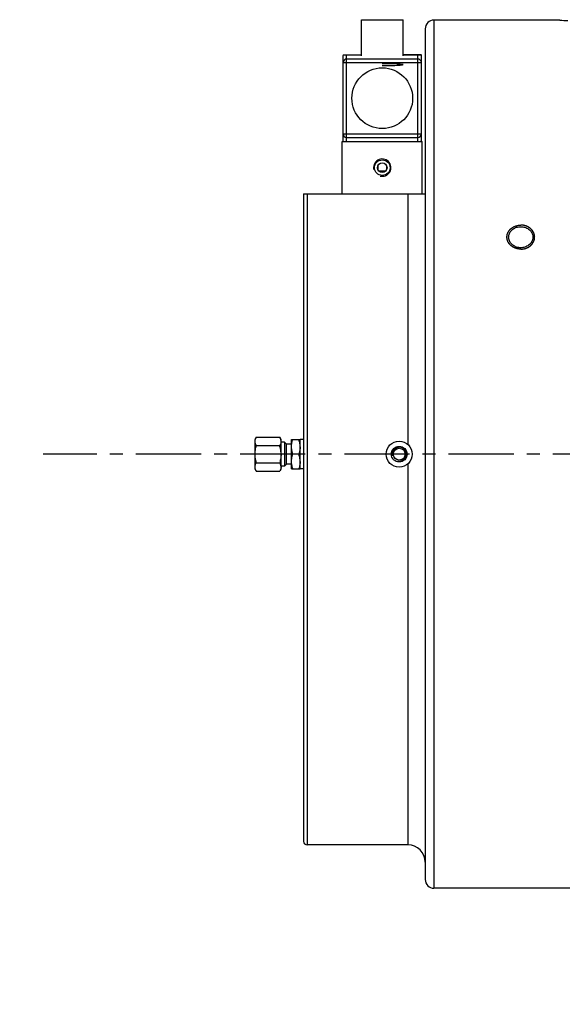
# Model space of a CAD drawing. Header units: millimetres. Extents: x -1960 to 5860, y -1328 to 4132.
# Tile 12 of 32: x -1299 to -987, y 2614 to 3181. Entities that reach past the tile are written whole.
import ezdxf

# ---------------------------------------------------------------- set-up
doc = ezdxf.new("R2010")
doc.units = ezdxf.units.MM
doc.linetypes.add('CENTER', pattern=[0.6, 0.375, -0.075, 0.075, -0.075])
for name, color, linetype in [('02___PRT_ALL_AXES', 7, 'Continuous'), ('Layer1', 100, 'CENTER'), ('Layer2', 10, 'Continuous')]:
    doc.layers.add(name, color=color, linetype=linetype)
doc.dimstyles.get("Standard").update_dxf_attribs({"dimtxt": 2.5, "dimasz": 3, "dimexe": 0.18, "dimexo": 0.0625, "dimgap": 0.09, "dimtad": 1, "dimdsep": 46, "dimtxsty": 'Standard', "dimcen": 0.09, "dimadec": 0, "dimazin": 0, "dimtol": 1, "dimtp": 0.01, "dimtm": 0.01, "dimtfac": 1, "dimtofl": 0, "dimtmove": 0, "dimatfit": 3, "dimfxl": 0, "dimtolj": 1, "dimarcsym": 0})

# ---------------------------------------------------------------- blocks, each defined once
blk = doc.blocks.new('*D14')
at = {"layer": 'Defpoints', "color": 0}
for p in [(1386.472445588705, 2857.159943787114), (-1172.427554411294, 1858.047562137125), (1386.472445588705, 882.3094444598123)]:
    blk.add_point(p, dxfattribs=at)
at = {"layer": 'Layer2', "color": 0, "lineweight": -2}
for p, q in [((1386.472445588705, 2854.534943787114), (1386.472445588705, 874.7494444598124)), ((-1172.427554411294, 1855.422562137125), (-1172.427554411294, 874.7494444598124)), ((-1072.427554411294, 882.3094444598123), (1286.472445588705, 882.3094444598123))]:
    blk.add_line(p, q, dxfattribs=at)
at = {"layer": 'Layer2', "color": 0}
for points in [[(-1072.427554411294, 898.9761111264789), (-1072.427554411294, 865.6427777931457), (-1172.427554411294, 882.3094444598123)], [(1286.472445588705, 898.9761111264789), (1286.472445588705, 865.6427777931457), (1386.472445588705, 882.3094444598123)]]:
    blk.add_solid(points, dxfattribs=at)
at = {"layer": 'Layer2', "color": 0, "insert": (107.0224455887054, 942.3094444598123), "char_height": 100, "attachment_point": 5}
blk.add_mtext('\\A1;2559', dxfattribs=at)
blk = doc.blocks.new('*D23')
at = {"layer": 'Defpoints', "color": 0}
for p in [(-1172.427554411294, 2579.393052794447), (-1172.427554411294, 2488.577031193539), (-1097.427554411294, 2488.577031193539)]:
    blk.add_point(p, dxfattribs=at)
at = {"layer": 'Layer2', "color": 0, "lineweight": -2}
for p, q in [((-1172.427554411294, 2491.202031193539), (-1172.427554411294, 2586.953052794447)), ((-1097.427554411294, 2491.202031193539), (-1097.427554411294, 2586.953052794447)), ((-1272.427554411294, 2579.393052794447), (-1559.094221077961, 2579.393052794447)), ((-997.4275544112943, 2579.393052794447), (-897.4275544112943, 2579.393052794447))]:
    blk.add_line(p, q, dxfattribs=at)
at = {"layer": 'Layer2', "color": 0}
for points in [[(-1272.427554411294, 2596.059719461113), (-1272.427554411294, 2562.72638612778), (-1172.427554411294, 2579.393052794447)], [(-997.4275544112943, 2596.059719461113), (-997.4275544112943, 2562.72638612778), (-1097.427554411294, 2579.393052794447)]]:
    blk.add_solid(points, dxfattribs=at)
at = {"layer": 'Layer2', "color": 0, "insert": (-1465.760887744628, 2639.393052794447), "char_height": 100, "attachment_point": 5}
blk.add_mtext('\\A1;75', dxfattribs=at)

msp = doc.modelspace()

# ---------------------------------------------------------------- linework, layer by layer
at = {"color": 7, "linetype": 'Continuous'}
for p, q in [((-1065.457554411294, 3175.57703119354), (-1065.457554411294, 2685.577031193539)), ((-1060.457554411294, 3180.57703119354), (-1060.457554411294, 2680.577031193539)), ((-1112.707554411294, 3111.03709988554), (-1112.707554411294, 3160.11696250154)), ((-1112.654013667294, 3160.57703119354), (-1102.207554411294, 3160.57703119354)), ((-1110.707554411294, 3110.57703119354), (-1110.707554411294, 3160.57703119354)), ((-1078.207554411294, 3160.82703119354), (-1067.761095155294, 3160.82703119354)), ((-1078.207554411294, 3160.57703119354), (-1067.761095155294, 3160.57703119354)), ((-1069.707554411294, 3110.57703119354), (-1069.707554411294, 3160.82703119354)), ((-1067.761095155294, 3160.57703119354), (-1067.761095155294, 3160.82703119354)), ((-1067.707554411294, 3111.03709988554), (-1067.707554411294, 3160.11696250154)), ((-1112.707554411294, 3156.15862916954), (-1067.707554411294, 3156.15862916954)), ((-1069.707554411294, 3158.15689531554), (-1110.707554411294, 3158.15689531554)), ((-1112.707554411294, 3114.99543321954), (-1067.707554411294, 3114.99543321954)), ((-1113.207554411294, 3110.57703119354), (-1067.207554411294, 3110.57703119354)), ((-1113.207554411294, 3080.57703119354), (-1113.207554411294, 3110.57703119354)), ((-1110.707554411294, 3112.99716707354), (-1069.707554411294, 3112.99716707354)), ((-1067.207554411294, 3080.57703119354), (-1067.207554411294, 3110.57703119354)), ((-1135.457554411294, 3080.57703119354), (-1065.457554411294, 3080.57703119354)), ((-1135.457554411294, 3080.57703119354), (-1135.457554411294, 2707.577031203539)), ((-1133.457554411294, 3080.57703119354), (-1133.457554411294, 2705.577031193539)), ((-1162.698365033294, 2940.39198576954), (-1163.457554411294, 2939.07703119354)), ((-1163.457554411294, 2922.077131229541), (-1163.457554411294, 2939.07693115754)), ((-1162.698365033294, 2940.39198576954), (-1149.216743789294, 2940.39198576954)), ((-1148.457554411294, 2939.07703119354), (-1149.216743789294, 2940.39198576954)), ((-1148.457554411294, 2922.077131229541), (-1148.457554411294, 2939.07693115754)), ((-1142.457554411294, 2922.07703119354), (-1142.457554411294, 2939.07703119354)), ((-1142.457554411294, 2939.07703119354), (-1137.457554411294, 2939.07703119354)), ((-1137.457554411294, 2922.07703119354), (-1137.457554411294, 2939.07703119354)), ((-1162.698365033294, 2935.48450848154), (-1149.216743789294, 2935.48450848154)), ((-1138.216743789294, 2930.57703119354), (-1141.698365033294, 2930.57703119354)), ((-1162.698365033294, 2920.762076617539), (-1163.457554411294, 2922.07703119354)), ((-1162.698365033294, 2925.66955390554), (-1149.216743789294, 2925.66955390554)), ((-1162.698365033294, 2920.762076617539), (-1149.216743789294, 2920.762076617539)), ((-1148.457554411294, 2922.07703119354), (-1149.216743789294, 2920.762076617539)), ((-1142.457554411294, 2922.07703119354), (-1137.457554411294, 2922.07703119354)), ((-1075.457554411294, 2924.98686124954), (-1075.457554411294, 2705.577031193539))]:
    msp.add_line(p, q, dxfattribs=at)
for centre, radius, start, end in [((-1060.457554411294, 3175.57703119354), 5, 90, 180), ((-1110.708494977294, 3156.15768566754), 1.999134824, 89.97304409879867, 179.9729579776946), ((-1069.706613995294, 3156.157685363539), 1.999134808, 0.02705075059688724, 90.02695155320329), ((-1110.708495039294, 3114.996376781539), 1.999134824, 180.0270438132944, 270.0269576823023), ((-1069.706613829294, 3114.99637673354), 1.999134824, 269.9730436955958, 359.9729575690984), ((-1133.457554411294, 2707.577031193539), 2, 180, 270), ((-1075.457554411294, 2695.577031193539), 10, 0, 90), ((-1060.457554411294, 2685.577031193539), 5, 180, 270)]:
    msp.add_arc(centre, radius, start, end, dxfattribs=at)
at = {"color": 2, "linetype": 'Continuous'}
for centre, radius in [((-1090.207554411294, 3095.57703119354), 5), ((-1080.457554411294, 2930.57703119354), 4)]:
    msp.add_arc(centre, radius, 255.0000000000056, 194.9999999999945, dxfattribs=at)
at = {"color": 7, "linetype": 'Continuous'}
for points, start_tangent, end_tangent in [([(-1112.654013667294, 3160.57703119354), (-1112.701581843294, 3160.27154584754), (-1112.682699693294, 3160.123731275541)], (-0.2296461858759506, -0.9732741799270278), (0.2627638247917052, -0.964860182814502)), ([(-1067.761095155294, 3160.57703119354), (-1067.713526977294, 3160.27154584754), (-1067.732409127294, 3160.12373127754)], (0.2296461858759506, -0.9732741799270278), (-0.2627638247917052, -0.964860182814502)), ([(-1112.654013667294, 3110.57703119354), (-1112.701581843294, 3110.882516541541), (-1112.682699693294, 3111.030331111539)], (-0.2296461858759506, 0.9732741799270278), (0.2627638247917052, 0.964860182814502)), ([(-1067.761095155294, 3110.57703119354), (-1067.713526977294, 3110.882516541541), (-1067.732409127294, 3111.030331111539)], (0.2296461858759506, 0.9732741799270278), (-0.2627638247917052, 0.964860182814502)), ([(-1163.457554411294, 2937.93824712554), (-1163.426186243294, 2938.419543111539), (-1163.333177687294, 2938.90114177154), (-1163.180655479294, 2939.38594101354), (-1162.969485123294, 2939.88026724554), (-1162.698365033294, 2940.39198576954)], (0, 1), (0.5000000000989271, 0.8660254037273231)), ([(-1162.698365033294, 2935.484508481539), (-1163.028032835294, 2936.12161076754), (-1163.264231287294, 2936.73362119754), (-1163.408632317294, 2937.33664831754), (-1163.457554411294, 2937.93824712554)], (-0.5000000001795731, 0.8660254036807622), (0, 1)), ([(-1148.457554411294, 2937.93824712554), (-1148.488922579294, 2938.419543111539), (-1148.581931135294, 2938.90114177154), (-1148.734453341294, 2939.38594101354), (-1148.945623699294, 2939.88026724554), (-1149.216743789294, 2940.39198576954)], (0, 1), (-0.5000000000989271, 0.8660254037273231)), ([(-1148.457554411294, 2937.93824712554), (-1148.506476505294, 2937.33664831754), (-1148.650877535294, 2936.733621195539), (-1148.887075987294, 2936.12161076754), (-1149.216743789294, 2935.484508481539)], (0, -1), (-0.5000000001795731, -0.8660254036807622)), ([(-1142.457554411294, 2934.82703119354), (-1142.426186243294, 2935.660660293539), (-1142.333177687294, 2936.494813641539), (-1142.180655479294, 2937.33451055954), (-1141.969485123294, 2938.19070871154), (-1141.698365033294, 2939.07703119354)], (0, 1), (0.316227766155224, 0.9486832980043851)), ([(-1137.457554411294, 2934.82703119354), (-1137.488922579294, 2935.660660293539), (-1137.581931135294, 2936.494813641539), (-1137.734453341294, 2937.33451055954), (-1137.945623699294, 2938.19070871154), (-1138.216743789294, 2939.07703119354)], (0, 1), (-0.316227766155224, 0.9486832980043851)), ([(-1163.457554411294, 2930.57703119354), (-1163.426186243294, 2931.53962316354), (-1163.333177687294, 2932.502820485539), (-1163.180655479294, 2933.47241896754), (-1162.969485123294, 2934.46107143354), (-1162.698365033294, 2935.484508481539)], (0, 1), (0.2773500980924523, 0.9607689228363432)), ([(-1148.457554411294, 2930.57703119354), (-1148.488922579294, 2931.53962316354), (-1148.581931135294, 2932.502820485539), (-1148.734453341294, 2933.47241896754), (-1148.945623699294, 2934.46107143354), (-1149.216743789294, 2935.484508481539)], (0, 1), (-0.2773500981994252, 0.9607689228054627)), ([(-1141.698365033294, 2930.57703119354), (-1142.028032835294, 2931.680524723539), (-1142.264231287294, 2932.740557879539), (-1142.408632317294, 2933.78503149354), (-1142.457554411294, 2934.82703119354)], (-0.3162277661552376, 0.9486832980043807), (0, 1)), ([(-1137.457554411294, 2934.82703119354), (-1137.506476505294, 2933.78503149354), (-1137.650877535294, 2932.740557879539), (-1137.887075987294, 2931.680524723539), (-1138.216743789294, 2930.57703119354)], (0, -1), (-0.3162277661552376, -0.9486832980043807)), ([(-1162.698365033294, 2925.66955390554), (-1163.028032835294, 2926.943758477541), (-1163.264231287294, 2928.16777933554), (-1163.408632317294, 2929.37383357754), (-1163.457554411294, 2930.57703119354)], (-0.2773500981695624, 0.9607689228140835), (0, 1)), ([(-1148.457554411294, 2930.57703119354), (-1148.506476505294, 2929.37383357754), (-1148.650877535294, 2928.16777933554), (-1148.887075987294, 2926.943758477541), (-1149.216743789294, 2925.66955390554)], (0, -1), (-0.2773500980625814, -0.9607689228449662)), ([(-1142.457554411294, 2926.32703119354), (-1142.426186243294, 2927.160660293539), (-1142.333177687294, 2927.994813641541), (-1142.180655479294, 2928.83451055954), (-1141.969485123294, 2929.69070871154), (-1141.698365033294, 2930.57703119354)], (0, 1), (0.316227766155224, 0.9486832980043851)), ([(-1141.698365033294, 2922.07703119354), (-1142.028032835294, 2923.180524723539), (-1142.264231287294, 2924.240557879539), (-1142.408632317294, 2925.285031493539), (-1142.457554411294, 2926.32703119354)], (-0.3162277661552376, 0.9486832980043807), (0, 1)), ([(-1137.457554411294, 2926.32703119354), (-1137.488922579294, 2927.160660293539), (-1137.581931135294, 2927.994813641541), (-1137.734453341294, 2928.83451055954), (-1137.945623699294, 2929.69070871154), (-1138.216743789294, 2930.57703119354)], (0, 1), (-0.316227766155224, 0.9486832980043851)), ([(-1137.457554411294, 2926.32703119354), (-1137.506476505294, 2925.285031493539), (-1137.650877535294, 2924.240557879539), (-1137.887075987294, 2923.180524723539), (-1138.216743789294, 2922.07703119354)], (0, -1), (-0.3162277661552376, -0.9486832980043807)), ([(-1163.457554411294, 2923.21581526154), (-1163.426186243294, 2923.697111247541), (-1163.333177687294, 2924.17870990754), (-1163.180655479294, 2924.66350914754), (-1162.969485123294, 2925.157835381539), (-1162.698365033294, 2925.66955390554)], (0, 1), (0.5000000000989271, 0.8660254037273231)), ([(-1162.698365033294, 2920.762076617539), (-1163.028032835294, 2921.399178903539), (-1163.264231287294, 2922.011189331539), (-1163.408632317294, 2922.61421645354), (-1163.457554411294, 2923.21581526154)], (-0.5000000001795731, 0.8660254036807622), (0, 1)), ([(-1148.457554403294, 2923.21581514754), (-1148.488922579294, 2923.697111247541), (-1148.581931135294, 2924.17870990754), (-1148.734453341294, 2924.66350914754), (-1148.945623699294, 2925.157835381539), (-1149.216743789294, 2925.66955390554)], (0, 1), (-0.5000000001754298, 0.8660254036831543)), ([(-1148.457554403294, 2923.21581514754), (-1148.506476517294, 2922.61421637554), (-1148.650877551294, 2922.01118927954), (-1148.887075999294, 2921.39917887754), (-1149.216743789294, 2920.762076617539)], (0, -1), (-0.5000000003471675, -0.8660254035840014))]:
    msp.add_spline(points, degree=3, dxfattribs=dict(at, start_tangent=start_tangent, end_tangent=end_tangent))
at = {"color": 2, "linetype": 'Continuous'}
for points, start_tangent, end_tangent in [([(-1010.457554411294, 3048.648827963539), (-1010.846023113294, 3048.68181460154), (-1011.040257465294, 3048.698307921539), (-1011.234491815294, 3048.71480124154), (-1011.428726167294, 3048.731294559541), (-1011.622960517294, 3048.74778787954), (-1011.720077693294, 3048.75603453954), (-1011.817194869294, 3048.76428119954), (-1011.865753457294, 3048.76840452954), (-1011.914312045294, 3048.772527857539), (-1011.962870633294, 3048.776651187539), (-1011.987149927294, 3048.77871285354), (-1011.999289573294, 3048.77974368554), (-1012.011429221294, 3048.780774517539), (-1012.023106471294, 3048.783827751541), (-1012.034783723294, 3048.786880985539), (-1012.058138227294, 3048.79298745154), (-1012.104847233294, 3048.805200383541), (-1012.151556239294, 3048.81741331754), (-1012.198265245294, 3048.82962624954), (-1012.291683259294, 3048.85405211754), (-1012.385101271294, 3048.878477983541), (-1012.571937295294, 3048.927329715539), (-1012.758773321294, 3048.976181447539), (-1012.945609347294, 3049.02503317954), (-1013.132445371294, 3049.07388491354), (-1013.225863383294, 3049.09831077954), (-1013.319281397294, 3049.122736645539), (-1013.365990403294, 3049.13494957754), (-1013.412699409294, 3049.14716251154), (-1013.459408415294, 3049.159375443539), (-1013.482762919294, 3049.16548191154), (-1013.494440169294, 3049.168535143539), (-1013.506117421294, 3049.17158837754), (-1013.516887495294, 3049.176547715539), (-1013.527657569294, 3049.181507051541), (-1013.549197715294, 3049.19142572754), (-1013.592278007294, 3049.21126307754), (-1013.635358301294, 3049.231100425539), (-1013.678438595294, 3049.25093777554), (-1013.764599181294, 3049.29061247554), (-1013.850759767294, 3049.33028717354), (-1014.023080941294, 3049.409636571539), (-1014.195402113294, 3049.48898596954), (-1014.367723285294, 3049.56833536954), (-1014.540044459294, 3049.647684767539), (-1014.626205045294, 3049.687359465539), (-1014.712365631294, 3049.72703416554), (-1014.755445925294, 3049.74687151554), (-1014.798526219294, 3049.766708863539), (-1014.841606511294, 3049.786546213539), (-1014.863146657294, 3049.79646488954), (-1014.873916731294, 3049.80142422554), (-1014.884686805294, 3049.806383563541), (-1014.894294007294, 3049.81319347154), (-1014.903901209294, 3049.82000337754), (-1014.923115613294, 3049.83362319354), (-1014.961544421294, 3049.860862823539), (-1014.999973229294, 3049.88810245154), (-1015.038402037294, 3049.91534208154), (-1015.115259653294, 3049.96982134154), (-1015.192117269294, 3050.02430059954), (-1015.345832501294, 3050.13325911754), (-1015.499547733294, 3050.24221763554), (-1015.653262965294, 3050.35117615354), (-1015.806978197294, 3050.460134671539), (-1015.883835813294, 3050.514613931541), (-1015.960693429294, 3050.569093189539), (-1015.999122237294, 3050.59633281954), (-1016.037551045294, 3050.62357244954), (-1016.075979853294, 3050.650812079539), (-1016.095194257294, 3050.66443189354), (-1016.104801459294, 3050.67124180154), (-1016.114408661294, 3050.67805170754), (-1016.122151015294, 3050.68621460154), (-1016.129893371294, 3050.69437749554), (-1016.145378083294, 3050.71070328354), (-1016.176347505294, 3050.74335485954), (-1016.207316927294, 3050.776006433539), (-1016.238286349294, 3050.808658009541), (-1016.300225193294, 3050.87396115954), (-1016.362164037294, 3050.939264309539), (-1016.486041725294, 3051.06987060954), (-1016.609919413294, 3051.20047691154), (-1016.733797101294, 3051.33108321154), (-1016.857674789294, 3051.46168951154), (-1016.919613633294, 3051.52699266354), (-1016.981552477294, 3051.592295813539), (-1017.012521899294, 3051.62494738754), (-1017.043491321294, 3051.65759896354), (-1017.074460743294, 3051.69025053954), (-1017.089945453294, 3051.70657632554), (-1017.097687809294, 3051.714739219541), (-1017.105430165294, 3051.722902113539), (-1017.111194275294, 3051.732211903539), (-1017.116958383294, 3051.74152169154), (-1017.128486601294, 3051.760141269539), (-1017.151543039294, 3051.797380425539), (-1017.174599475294, 3051.83461958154), (-1017.197655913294, 3051.871858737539), (-1017.243768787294, 3051.946337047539), (-1017.289881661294, 3052.02081535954), (-1017.382107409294, 3052.16977198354), (-1017.474333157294, 3052.31872860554), (-1017.566558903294, 3052.46768522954), (-1017.658784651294, 3052.61664185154), (-1017.704897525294, 3052.69112016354), (-1017.751010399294, 3052.765598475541), (-1017.774066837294, 3052.802837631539), (-1017.797123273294, 3052.84007678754), (-1017.820179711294, 3052.87731594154), (-1017.831707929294, 3052.895935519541), (-1017.837472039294, 3052.90524530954), (-1017.843236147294, 3052.91455509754), (-1017.846802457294, 3052.92465717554), (-1017.850368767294, 3052.934759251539), (-1017.857501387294, 3052.95496340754), (-1017.871766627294, 3052.995371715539), (-1017.886031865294, 3053.03578002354), (-1017.900297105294, 3053.076188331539), (-1017.928827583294, 3053.15700494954), (-1017.957358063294, 3053.237821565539), (-1018.014419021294, 3053.399454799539), (-1018.071479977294, 3053.561088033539), (-1018.128540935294, 3053.722721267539), (-1018.185601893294, 3053.884354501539), (-1018.214132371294, 3053.965171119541), (-1018.242662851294, 3054.04598773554), (-1018.256928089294, 3054.086396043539), (-1018.271193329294, 3054.12680435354), (-1018.285458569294, 3054.16721266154), (-1018.292591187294, 3054.18741681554), (-1018.296157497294, 3054.19751889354), (-1018.299723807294, 3054.207620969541), (-1018.300956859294, 3054.21831948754), (-1018.302189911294, 3054.22901800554), (-1018.304656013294, 3054.25041503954), (-1018.309588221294, 3054.293209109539), (-1018.314520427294, 3054.33600317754), (-1018.319452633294, 3054.378797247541), (-1018.329317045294, 3054.46438538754), (-1018.339181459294, 3054.54997352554), (-1018.358910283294, 3054.72114980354), (-1018.378639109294, 3054.89232608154), (-1018.398367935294, 3055.06350235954), (-1018.418096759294, 3055.23467863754), (-1018.427961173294, 3055.320266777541), (-1018.437825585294, 3055.405854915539), (-1018.442757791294, 3055.448648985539), (-1018.447689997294, 3055.49144305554), (-1018.452622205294, 3055.53423712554), (-1018.455088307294, 3055.555634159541), (-1018.456321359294, 3055.56633267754), (-1018.457554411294, 3055.57703119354), (-1018.456364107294, 3055.58754443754), (-1018.455173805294, 3055.59805767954), (-1018.452793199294, 3055.619084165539), (-1018.448031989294, 3055.66113713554), (-1018.443270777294, 3055.703190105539), (-1018.438509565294, 3055.745243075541), (-1018.428987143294, 3055.82934901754), (-1018.419464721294, 3055.913454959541), (-1018.400419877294, 3056.08166684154), (-1018.381375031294, 3056.249878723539), (-1018.362330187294, 3056.418090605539), (-1018.343285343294, 3056.586302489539), (-1018.333762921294, 3056.670408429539), (-1018.324240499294, 3056.75451437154), (-1018.319479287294, 3056.79656734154), (-1018.314718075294, 3056.838620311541), (-1018.309956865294, 3056.880673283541), (-1018.307576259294, 3056.901699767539), (-1018.306385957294, 3056.91221301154), (-1018.305195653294, 3056.922726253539), (-1018.301670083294, 3056.93283904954), (-1018.298144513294, 3056.942951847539), (-1018.291093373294, 3056.96317743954), (-1018.276991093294, 3057.003628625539), (-1018.262888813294, 3057.04407981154), (-1018.248786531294, 3057.08453099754), (-1018.220581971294, 3057.165433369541), (-1018.192377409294, 3057.24633574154), (-1018.135968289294, 3057.408140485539), (-1018.079559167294, 3057.56994522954), (-1018.023150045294, 3057.73174997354), (-1017.966740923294, 3057.893554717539), (-1017.938536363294, 3057.97445708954), (-1017.910331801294, 3058.05535946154), (-1017.896229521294, 3058.09581064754), (-1017.882127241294, 3058.136261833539), (-1017.868024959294, 3058.176713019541), (-1017.860973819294, 3058.196938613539), (-1017.857448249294, 3058.20705140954), (-1017.853922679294, 3058.21716420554), (-1017.848196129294, 3058.226491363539), (-1017.842469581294, 3058.235818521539), (-1017.831016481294, 3058.254472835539), (-1017.808110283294, 3058.291781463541), (-1017.785204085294, 3058.32909009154), (-1017.762297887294, 3058.36639871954), (-1017.716485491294, 3058.441015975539), (-1017.670673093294, 3058.51563323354), (-1017.579048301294, 3058.66486774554), (-1017.487423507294, 3058.81410225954), (-1017.395798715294, 3058.963336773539), (-1017.304173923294, 3059.11257128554), (-1017.258361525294, 3059.18718854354), (-1017.212549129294, 3059.261805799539), (-1017.189642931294, 3059.299114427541), (-1017.166736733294, 3059.33642305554), (-1017.143830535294, 3059.373731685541), (-1017.132377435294, 3059.39238599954), (-1017.126650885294, 3059.40171315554), (-1017.120924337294, 3059.41104031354), (-1017.113060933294, 3059.41936039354), (-1017.105197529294, 3059.42768047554), (-1017.089470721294, 3059.44432063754), (-1017.058017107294, 3059.477600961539), (-1017.026563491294, 3059.51088128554), (-1016.995109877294, 3059.54416160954), (-1016.932202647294, 3059.61072225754), (-1016.869295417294, 3059.677282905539), (-1016.743480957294, 3059.810404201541), (-1016.617666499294, 3059.94352549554), (-1016.491852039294, 3060.07664679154), (-1016.366037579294, 3060.20976808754), (-1016.303130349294, 3060.27632873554), (-1016.240223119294, 3060.342889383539), (-1016.208769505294, 3060.376169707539), (-1016.177315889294, 3060.409450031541), (-1016.145862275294, 3060.44273035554), (-1016.130135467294, 3060.45937051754), (-1016.122272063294, 3060.467690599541), (-1016.114408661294, 3060.476010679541), (-1016.104982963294, 3060.48271575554), (-1016.095557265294, 3060.489420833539), (-1016.076705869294, 3060.502830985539), (-1016.039003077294, 3060.52965129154), (-1016.001300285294, 3060.55647159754), (-1015.963597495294, 3060.58329190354), (-1015.888191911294, 3060.636932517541), (-1015.812786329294, 3060.69057312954), (-1015.661975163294, 3060.79785435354), (-1015.511163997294, 3060.90513557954), (-1015.360352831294, 3061.01241680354), (-1015.209541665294, 3061.119698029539), (-1015.134136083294, 3061.17333864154), (-1015.058730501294, 3061.226979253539), (-1015.021027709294, 3061.25379955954), (-1014.983324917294, 3061.28061986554), (-1014.945622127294, 3061.30744017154), (-1014.926770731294, 3061.32085032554), (-1014.917345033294, 3061.327555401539), (-1014.907919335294, 3061.334260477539), (-1014.897169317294, 3061.33925234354), (-1014.886419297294, 3061.34424420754), (-1014.864919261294, 3061.35422793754), (-1014.821919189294, 3061.37419539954), (-1014.778919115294, 3061.394162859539), (-1014.735919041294, 3061.41413031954), (-1014.649918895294, 3061.454065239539), (-1014.563918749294, 3061.49400015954), (-1014.391918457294, 3061.57386999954), (-1014.219918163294, 3061.65373983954), (-1014.047917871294, 3061.733609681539), (-1013.875917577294, 3061.81347952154), (-1013.789917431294, 3061.853414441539), (-1013.703917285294, 3061.893349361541), (-1013.660917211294, 3061.91331682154), (-1013.617917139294, 3061.93328428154), (-1013.574917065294, 3061.95325174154), (-1013.553417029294, 3061.96323547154), (-1013.542667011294, 3061.968227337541), (-1013.531916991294, 3061.97321920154), (-1013.520252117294, 3061.97630771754), (-1013.508587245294, 3061.979396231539), (-1013.485257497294, 3061.98557326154), (-1013.438598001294, 3061.99792732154), (-1013.391938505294, 3062.01028138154), (-1013.345279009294, 3062.022635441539), (-1013.251960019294, 3062.04734356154), (-1013.158641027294, 3062.07205167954), (-1012.972003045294, 3062.12146791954), (-1012.785365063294, 3062.17088415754), (-1012.598727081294, 3062.220300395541), (-1012.412089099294, 3062.26971663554), (-1012.318770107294, 3062.294424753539), (-1012.225451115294, 3062.31913287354), (-1012.178791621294, 3062.33148693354), (-1012.132132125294, 3062.343840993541), (-1012.085472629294, 3062.356195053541), (-1012.062142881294, 3062.36237208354), (-1012.050478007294, 3062.365460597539), (-1012.038813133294, 3062.368549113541), (-1012.026459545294, 3062.36961696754), (-1012.014105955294, 3062.370684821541), (-1011.989398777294, 3062.37282052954), (-1011.939984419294, 3062.37709194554), (-1011.890570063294, 3062.38136336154), (-1011.841155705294, 3062.38563477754), (-1011.742326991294, 3062.394177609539), (-1011.643498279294, 3062.40272044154), (-1011.445840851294, 3062.41980610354), (-1011.248183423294, 3062.43689176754), (-1011.050525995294, 3062.453977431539), (-1010.852868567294, 3062.471063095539), (-1010.457553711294, 3062.50523442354)], (-0.9964141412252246, 0.08461004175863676), (0.9962848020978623, 0.08611964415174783)), ([(-1010.457554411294, 3048.648827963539), (-1010.069085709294, 3048.68181460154), (-1009.874851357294, 3048.698307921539), (-1009.680617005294, 3048.71480124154), (-1009.486382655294, 3048.731294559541), (-1009.292148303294, 3048.74778787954), (-1009.195031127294, 3048.75603453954), (-1009.097913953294, 3048.76428119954), (-1009.049355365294, 3048.76840452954), (-1009.000796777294, 3048.772527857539), (-1008.952238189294, 3048.776651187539), (-1008.927958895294, 3048.77871285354), (-1008.915819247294, 3048.77974368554), (-1008.903679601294, 3048.780774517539), (-1008.892002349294, 3048.783827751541), (-1008.880325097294, 3048.786880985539), (-1008.856970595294, 3048.79298745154), (-1008.810261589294, 3048.805200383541), (-1008.763552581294, 3048.81741331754), (-1008.716843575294, 3048.82962624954), (-1008.623425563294, 3048.85405211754), (-1008.530007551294, 3048.878477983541), (-1008.343171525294, 3048.927329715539), (-1008.156335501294, 3048.976181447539), (-1007.969499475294, 3049.02503317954), (-1007.782663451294, 3049.07388491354), (-1007.689245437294, 3049.09831077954), (-1007.595827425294, 3049.122736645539), (-1007.549118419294, 3049.13494957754), (-1007.502409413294, 3049.14716251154), (-1007.455700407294, 3049.159375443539), (-1007.432345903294, 3049.16548191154), (-1007.420668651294, 3049.168535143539), (-1007.408991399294, 3049.17158837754), (-1007.398221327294, 3049.176547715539), (-1007.387451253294, 3049.181507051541), (-1007.365911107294, 3049.19142572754), (-1007.322830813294, 3049.21126307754), (-1007.279750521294, 3049.231100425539), (-1007.236670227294, 3049.25093777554), (-1007.150509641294, 3049.29061247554), (-1007.064349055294, 3049.33028717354), (-1006.892027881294, 3049.409636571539), (-1006.719706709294, 3049.48898596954), (-1006.547385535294, 3049.56833536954), (-1006.375064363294, 3049.647684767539), (-1006.288903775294, 3049.687359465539), (-1006.202743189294, 3049.72703416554), (-1006.159662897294, 3049.74687151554), (-1006.116582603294, 3049.766708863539), (-1006.073502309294, 3049.786546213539), (-1006.051962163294, 3049.79646488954), (-1006.041192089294, 3049.80142422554), (-1006.030422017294, 3049.806383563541), (-1006.020814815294, 3049.81319347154), (-1006.011207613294, 3049.82000337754), (-1005.991993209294, 3049.83362319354), (-1005.953564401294, 3049.860862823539), (-1005.915135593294, 3049.88810245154), (-1005.876706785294, 3049.91534208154), (-1005.799849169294, 3049.96982134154), (-1005.722991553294, 3050.02430059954), (-1005.569276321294, 3050.13325911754), (-1005.415561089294, 3050.24221763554), (-1005.261845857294, 3050.35117615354), (-1005.108130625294, 3050.460134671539), (-1005.031273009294, 3050.514613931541), (-1004.954415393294, 3050.569093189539), (-1004.915986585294, 3050.59633281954), (-1004.877557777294, 3050.62357244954), (-1004.839128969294, 3050.650812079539), (-1004.819914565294, 3050.66443189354), (-1004.810307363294, 3050.67124180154), (-1004.800700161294, 3050.67805170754), (-1004.792957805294, 3050.68621460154), (-1004.785215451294, 3050.69437749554), (-1004.769730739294, 3050.71070328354), (-1004.738761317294, 3050.74335485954), (-1004.707791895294, 3050.776006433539), (-1004.676822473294, 3050.808658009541), (-1004.614883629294, 3050.87396115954), (-1004.552944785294, 3050.939264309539), (-1004.429067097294, 3051.06987060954), (-1004.305189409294, 3051.20047691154), (-1004.181311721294, 3051.33108321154), (-1004.057434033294, 3051.46168951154), (-1003.995495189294, 3051.52699266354), (-1003.933556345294, 3051.592295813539), (-1003.902586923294, 3051.62494738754), (-1003.871617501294, 3051.65759896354), (-1003.840648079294, 3051.69025053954), (-1003.825163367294, 3051.70657632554), (-1003.817421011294, 3051.714739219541), (-1003.809678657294, 3051.722902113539), (-1003.803914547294, 3051.732211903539), (-1003.798150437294, 3051.74152169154), (-1003.786622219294, 3051.760141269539), (-1003.763565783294, 3051.797380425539), (-1003.740509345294, 3051.83461958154), (-1003.717452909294, 3051.871858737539), (-1003.671340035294, 3051.946337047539), (-1003.625227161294, 3052.02081535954), (-1003.533001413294, 3052.16977198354), (-1003.440775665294, 3052.31872860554), (-1003.348549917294, 3052.46768522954), (-1003.256324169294, 3052.61664185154), (-1003.210211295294, 3052.69112016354), (-1003.164098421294, 3052.765598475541), (-1003.141041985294, 3052.802837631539), (-1003.117985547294, 3052.84007678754), (-1003.094929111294, 3052.87731594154), (-1003.083400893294, 3052.895935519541), (-1003.077636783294, 3052.90524530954), (-1003.071872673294, 3052.91455509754), (-1003.068306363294, 3052.92465717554), (-1003.064740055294, 3052.934759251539), (-1003.057607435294, 3052.95496340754), (-1003.043342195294, 3052.995371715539), (-1003.029076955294, 3053.03578002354), (-1003.014811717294, 3053.076188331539), (-1002.986281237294, 3053.15700494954), (-1002.957750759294, 3053.237821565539), (-1002.900689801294, 3053.399454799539), (-1002.843628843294, 3053.561088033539), (-1002.786567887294, 3053.722721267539), (-1002.729506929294, 3053.884354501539), (-1002.700976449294, 3053.965171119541), (-1002.672445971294, 3054.04598773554), (-1002.658180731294, 3054.086396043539), (-1002.643915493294, 3054.12680435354), (-1002.629650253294, 3054.16721266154), (-1002.622517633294, 3054.18741681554), (-1002.618951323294, 3054.19751889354), (-1002.615385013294, 3054.207620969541), (-1002.614151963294, 3054.21831948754), (-1002.612918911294, 3054.22901800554), (-1002.610452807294, 3054.25041503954), (-1002.605520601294, 3054.293209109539), (-1002.600588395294, 3054.33600317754), (-1002.595656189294, 3054.378797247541), (-1002.585791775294, 3054.46438538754), (-1002.575927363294, 3054.54997352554), (-1002.556198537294, 3054.72114980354), (-1002.536469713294, 3054.89232608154), (-1002.516740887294, 3055.06350235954), (-1002.497012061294, 3055.23467863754), (-1002.487147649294, 3055.320266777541), (-1002.477283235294, 3055.405854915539), (-1002.472351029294, 3055.448648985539), (-1002.467418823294, 3055.49144305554), (-1002.462486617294, 3055.53423712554), (-1002.460020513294, 3055.555634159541), (-1002.458787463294, 3055.56633267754), (-1002.457554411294, 3055.57703119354), (-1002.458744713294, 3055.58754443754), (-1002.459935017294, 3055.59805767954), (-1002.462315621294, 3055.619084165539), (-1002.467076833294, 3055.66113713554), (-1002.471838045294, 3055.703190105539), (-1002.476599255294, 3055.745243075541), (-1002.486121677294, 3055.82934901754), (-1002.495644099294, 3055.913454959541), (-1002.514688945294, 3056.08166684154), (-1002.533733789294, 3056.249878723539), (-1002.552778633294, 3056.418090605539), (-1002.571823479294, 3056.586302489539), (-1002.581345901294, 3056.670408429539), (-1002.590868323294, 3056.75451437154), (-1002.595629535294, 3056.79656734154), (-1002.600390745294, 3056.838620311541), (-1002.605151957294, 3056.880673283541), (-1002.607532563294, 3056.901699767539), (-1002.608722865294, 3056.91221301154), (-1002.609913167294, 3056.922726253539), (-1002.613438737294, 3056.93283904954), (-1002.616964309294, 3056.942951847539), (-1002.624015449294, 3056.96317743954), (-1002.638117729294, 3057.003628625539), (-1002.652220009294, 3057.04407981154), (-1002.666322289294, 3057.08453099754), (-1002.694526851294, 3057.165433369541), (-1002.722731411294, 3057.24633574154), (-1002.779140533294, 3057.408140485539), (-1002.835549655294, 3057.56994522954), (-1002.891958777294, 3057.73174997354), (-1002.948367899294, 3057.893554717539), (-1002.976572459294, 3057.97445708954), (-1003.004777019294, 3058.05535946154), (-1003.018879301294, 3058.09581064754), (-1003.032981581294, 3058.136261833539), (-1003.047083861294, 3058.176713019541), (-1003.054135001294, 3058.196938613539), (-1003.057660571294, 3058.20705140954), (-1003.061186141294, 3058.21716420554), (-1003.066912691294, 3058.226491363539), (-1003.072639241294, 3058.235818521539), (-1003.084092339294, 3058.254472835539), (-1003.106998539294, 3058.291781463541), (-1003.129904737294, 3058.32909009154), (-1003.152810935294, 3058.36639871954), (-1003.198623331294, 3058.441015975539), (-1003.244435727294, 3058.51563323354), (-1003.336060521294, 3058.66486774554), (-1003.427685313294, 3058.81410225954), (-1003.519310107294, 3058.963336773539), (-1003.610934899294, 3059.11257128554), (-1003.656747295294, 3059.18718854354), (-1003.702559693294, 3059.261805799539), (-1003.725465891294, 3059.299114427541), (-1003.748372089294, 3059.33642305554), (-1003.771278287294, 3059.373731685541), (-1003.782731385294, 3059.39238599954), (-1003.788457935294, 3059.40171315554), (-1003.794184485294, 3059.41104031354), (-1003.802047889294, 3059.41936039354), (-1003.809911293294, 3059.42768047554), (-1003.825638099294, 3059.44432063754), (-1003.857091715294, 3059.477600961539), (-1003.888545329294, 3059.51088128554), (-1003.919998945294, 3059.54416160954), (-1003.982906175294, 3059.61072225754), (-1004.045813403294, 3059.677282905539), (-1004.171627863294, 3059.810404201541), (-1004.297442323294, 3059.94352549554), (-1004.423256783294, 3060.07664679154), (-1004.549071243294, 3060.20976808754), (-1004.611978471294, 3060.27632873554), (-1004.674885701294, 3060.342889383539), (-1004.706339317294, 3060.376169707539), (-1004.737792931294, 3060.409450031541), (-1004.769246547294, 3060.44273035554), (-1004.784973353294, 3060.45937051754), (-1004.792836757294, 3060.467690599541), (-1004.800700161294, 3060.476010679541), (-1004.810125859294, 3060.48271575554), (-1004.819551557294, 3060.489420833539), (-1004.838402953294, 3060.502830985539), (-1004.876105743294, 3060.52965129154), (-1004.913808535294, 3060.55647159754), (-1004.951511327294, 3060.58329190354), (-1005.026916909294, 3060.636932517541), (-1005.102322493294, 3060.69057312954), (-1005.253133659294, 3060.79785435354), (-1005.403944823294, 3060.90513557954), (-1005.554755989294, 3061.01241680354), (-1005.705567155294, 3061.119698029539), (-1005.780972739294, 3061.17333864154), (-1005.856378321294, 3061.226979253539), (-1005.894081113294, 3061.25379955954), (-1005.931783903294, 3061.28061986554), (-1005.969486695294, 3061.30744017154), (-1005.988338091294, 3061.32085032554), (-1005.997763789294, 3061.327555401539), (-1006.007189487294, 3061.334260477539), (-1006.017939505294, 3061.33925234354), (-1006.028689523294, 3061.34424420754), (-1006.050189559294, 3061.35422793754), (-1006.093189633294, 3061.37419539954), (-1006.136189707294, 3061.394162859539), (-1006.179189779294, 3061.41413031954), (-1006.265189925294, 3061.454065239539), (-1006.351190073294, 3061.49400015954), (-1006.523190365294, 3061.57386999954), (-1006.695190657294, 3061.65373983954), (-1006.867190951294, 3061.733609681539), (-1007.039191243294, 3061.81347952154), (-1007.125191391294, 3061.853414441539), (-1007.211191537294, 3061.893349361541), (-1007.254191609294, 3061.91331682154), (-1007.297191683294, 3061.93328428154), (-1007.340191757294, 3061.95325174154), (-1007.361691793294, 3061.96323547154), (-1007.372441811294, 3061.968227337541), (-1007.383191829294, 3061.97321920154), (-1007.394856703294, 3061.97630771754), (-1007.406521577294, 3061.979396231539), (-1007.429851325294, 3061.98557326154), (-1007.476510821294, 3061.99792732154), (-1007.523170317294, 3062.01028138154), (-1007.569829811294, 3062.022635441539), (-1007.663148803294, 3062.04734356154), (-1007.756467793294, 3062.07205167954), (-1007.943105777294, 3062.12146791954), (-1008.129743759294, 3062.17088415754), (-1008.316381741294, 3062.220300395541), (-1008.503019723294, 3062.26971663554), (-1008.596338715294, 3062.294424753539), (-1008.689657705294, 3062.31913287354), (-1008.736317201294, 3062.33148693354), (-1008.782976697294, 3062.343840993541), (-1008.829636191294, 3062.356195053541), (-1008.852965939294, 3062.36237208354), (-1008.864630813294, 3062.365460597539), (-1008.876295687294, 3062.368549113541), (-1008.888649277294, 3062.36961696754), (-1008.901002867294, 3062.370684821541), (-1008.925710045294, 3062.37282052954), (-1008.975124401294, 3062.37709194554), (-1009.024538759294, 3062.38136336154), (-1009.073953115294, 3062.38563477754), (-1009.172781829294, 3062.394177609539), (-1009.271610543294, 3062.40272044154), (-1009.469267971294, 3062.41980610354), (-1009.666925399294, 3062.43689176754), (-1009.864582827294, 3062.453977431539), (-1010.062240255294, 3062.471063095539), (-1010.457555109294, 3062.50523442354)], (0.9964141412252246, 0.08461004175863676), (-0.9962848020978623, 0.08611964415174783))]:
    msp.add_spline(points, degree=3, dxfattribs=dict(at, start_tangent=start_tangent, end_tangent=end_tangent))
at = {"layer": '02___PRT_ALL_AXES', "color": 7, "linetype": 'Continuous'}
for p, q in [((-1102.207554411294, 3159.91036452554), (-1102.207554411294, 3180.801216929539)), ((-1102.207554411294, 3180.801216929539), (-1078.207554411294, 3180.801216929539)), ((-1078.207554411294, 3159.910364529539), (-1078.207554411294, 3180.801216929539)), ((-988.4275544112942, 3180.57703119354), (-1060.457554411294, 3180.57703119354)), ((-987.9914028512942, 3180.54949631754), (-988.4275544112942, 3180.57703119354)), ((-1092.689489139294, 3096.73127393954), (-1092.689489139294, 3094.42278844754)), ((-1087.725619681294, 3096.73127393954), (-1087.725619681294, 3094.42278844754)), ((-1088.320095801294, 3093.57703119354), (-1092.066830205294, 3093.57703119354)), ((-1075.457554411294, 3080.57703119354), (-1075.457554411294, 2936.16720113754)), ((-1146.457554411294, 2937.57703119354), (-1148.457554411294, 2937.57703119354)), ((-1146.457554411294, 2937.57703119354), (-1146.457554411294, 2923.57703119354)), ((-1145.457554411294, 2936.57703119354), (-1146.457554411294, 2937.57703119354)), ((-1135.457554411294, 2939.07703119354), (-1137.457554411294, 2939.07703119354)), ((-1145.457554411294, 2936.57703119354), (-1145.457554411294, 2924.57703119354)), ((-1142.457554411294, 2936.32703119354), (-1145.457554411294, 2936.32703119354)), ((-1146.457554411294, 2923.57703119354), (-1148.457554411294, 2923.57703119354)), ((-1145.457554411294, 2924.57703119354), (-1146.457554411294, 2923.57703119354)), ((-1142.457554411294, 2924.82703119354), (-1145.457554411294, 2924.82703119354)), ((-1135.457554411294, 2922.07703119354), (-1137.457554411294, 2922.07703119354)), ((-1075.457554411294, 2705.577031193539), (-1133.457554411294, 2705.577031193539)), ((-947.4275544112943, 2680.577031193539), (-1060.457554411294, 2680.577031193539))]:
    msp.add_line(p, q, dxfattribs=at)
for centre, radius in [((-1090.207554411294, 3135.57703119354), 17.5), ((-1090.207554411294, 3095.57703119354), 4.5), ((-1090.207554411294, 3095.57703119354), 2.75), ((-1080.457554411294, 2930.57703119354), 7.5), ((-1080.457554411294, 2930.57703119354), 4.5), ((-1080.457554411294, 2930.57703119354), 3.4)]:
    msp.add_circle(centre, radius, dxfattribs=at)
msp.add_arc((-972.3469400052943, 3431.79316075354), 251.730268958, 266.4369016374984, 267.4794078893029, dxfattribs=at)
msp.add_ellipse((-1090.207554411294, 3154.91036452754), major_axis=(-12, 0), ratio=0.0416666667, start_param=1.5707963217, end_param=4.7123889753, dxfattribs=at)
for points, start_tangent, end_tangent in [([(-1017.456653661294, 3055.57702902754), (-1017.351183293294, 3056.62836412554), (-1016.519446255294, 3058.59629497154), (-1014.956127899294, 3060.19284548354), (-1012.850629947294, 3061.23067003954), (-1010.457554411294, 3061.59019941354)], (-5.632683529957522e-05, 0.999999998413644), (1, 0)), ([(-1010.457554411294, 3061.59019941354), (-1008.064433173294, 3061.23065585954), (-1005.958853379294, 3060.19275397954), (-1004.395634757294, 3058.596253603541), (-1003.563923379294, 3056.62835360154), (-1003.458455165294, 3055.57703319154)], (1, 0), (-5.557181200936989e-05, -0.9999999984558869)), ([(-1010.457554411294, 3049.465843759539), (-1012.850675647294, 3049.83684560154), (-1014.956255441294, 3050.903778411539), (-1016.519474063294, 3052.53330132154), (-1017.351185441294, 3054.52275306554), (-1017.456653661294, 3055.57702902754)], (-1, 0), (-5.632684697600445e-05, 0.9999999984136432)), ([(-1003.458455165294, 3055.57703319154), (-1003.563925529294, 3054.52274248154), (-1004.395662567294, 3052.53325927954), (-1005.958980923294, 3050.90368461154), (-1008.064478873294, 3049.836830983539), (-1010.457554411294, 3049.465843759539)], (-5.557182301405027e-05, -0.9999999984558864), (-1, 0))]:
    msp.add_spline(points, degree=3, dxfattribs=dict(at, start_tangent=start_tangent, end_tangent=end_tangent))
at = {"layer": 'Layer1', "ltscale": 100}
msp.add_line((1385.507345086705, 2930.57703119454), (-1285.407629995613, 2930.577031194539), dxfattribs=at)

# ---------------------------------------------------------------- dimensions: what is measured, and where the dimension line sits
at = {"layer": 'Layer2'}
dim = msp.add_linear_dim(base=(1386.472445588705, 882.3094444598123), p1=(-1172.427554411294, 1858.047562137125), p2=(1386.472445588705, 2857.159943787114), dimstyle='Standard', override={"dimtxt": 100, "dimasz": 100, "dimexe": 7.56, "dimexo": 2.625, "dimgap": 10, "dimdec": 0, "dimzin": 0, "dimdsep": 44, "dimcen": 3.78, "dimtol": 0, "dimtdec": 0, "dimtzin": 0}, dxfattribs=at)
dim.commit()
dim.dimension.update_dxf_attribs({"geometry": '*D14', "text_midpoint": (107.0224455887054, 882.3094444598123), "dimtype": 160})
dim = msp.add_linear_dim(base=(-1172.427554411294, 2579.393052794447), p1=(-1097.427554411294, 2488.577031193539), p2=(-1172.427554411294, 2488.577031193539), dimstyle='Standard', override={"dimtxt": 100, "dimasz": 100, "dimexe": 7.56, "dimexo": 2.625, "dimgap": 10, "dimdec": 0, "dimzin": 0, "dimdsep": 44, "dimcen": 3.78, "dimtol": 0, "dimtdec": 0, "dimtzin": 0}, dxfattribs=at)
dim.commit()
dim.dimension.update_dxf_attribs({"geometry": '*D23', "text_midpoint": (-1465.760887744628, 2639.393052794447)})

doc.saveas('drawing.dxf')
